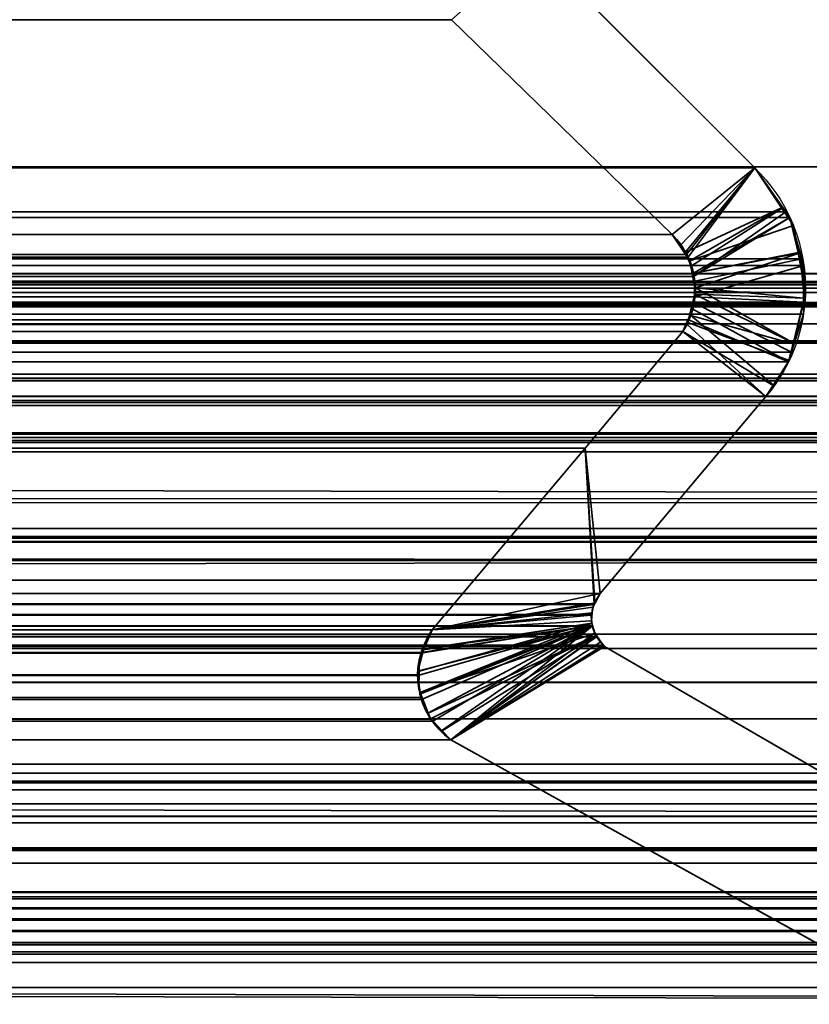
# Model space of a CAD drawing. Header units: millimetres. Extents: x -587 to 3688, y -115 to 120.
# Tile 156 of 256: x 394.78 to 399.25, y -2.09 to 3.48. Entities that reach past the tile are written whole.
import ezdxf

# ---------------------------------------------------------------- set-up
doc = ezdxf.new("R2010")
doc.units = ezdxf.units.MM
doc.layers.add('151', color=7, linetype='Continuous', true_color=0xffffff)

# ---------------------------------------------------------------- blocks, each defined once
blk = doc.blocks.new('UG_SURFACE_001')
at = {"layer": '151', "color": 252, "linetype": 'Continuous', "lineweight": 35}
for points in [[(587.5, -40, 2198), (587.5, 110, 2198), (-587.5, 110, 2198), (-587.5, -40, 2198)], [(-437.5, -40, 2048.0001), (-437.5, 110, 2048.0001), (437.5, 110, 2048.0001), (437.5, -40, 2048.0001)]]:
    blk.add_3dface(points, dxfattribs=at)
blk = doc.blocks.new('UG_SURFACE_009')
at = {"layer": '151', "color": 43, "linetype": 'Continuous', "lineweight": 35}
for points in [[(-409, 0, 2017), (-409, -49, 2017), (409, -49, 2017), (409, 0, 2017)], [(-344, 0, 948), (-318, 0, 951.5), (409, 0, 2), (-409, 0, 2)], [(-318, 0, 1186.5), (-344, 0, 1190.0001), (-409, 0, 2017), (409, 0, 2017)], [(-318, 0, 951.5), (-318, 0, 1186.5), (409, 0, 2017), (409, 0, 2)], [(-409, 0, 2), (409, 0, 2), (409, -2), (-409, -2)], [(-409, -47), (-409, -2), (409, -2), (409, -47)]]:
    blk.add_3dface(points, dxfattribs=at)
blk = doc.blocks.new('UG_SURFACE_015')
at = {"layer": '151', "color": 252, "linetype": 'Continuous', "lineweight": 35}
for points in [[(-414, -46.92, 2022.5), (414, -46.92, 2022.5), (414, 13.92, 2022.5), (-414, 13.92, 2022.5)], [(-412.5, -46.92, 2020.9999), (-412.5, 13.92, 2020.9999), (412.5, 13.92, 2020.9999), (412.5, -46.92, 2020.9999)]]:
    blk.add_3dface(points, dxfattribs=at)
blk = doc.blocks.new('UG_SURFACE_018')
at = {"layer": '151', "color": 7, "linetype": 'Continuous', "lineweight": 35}
for points in [[(411.675, 2.6459, 2020.175), (411.6284, 5.9608, 2020.1285), (-411.6284, 5.9608, 2020.1285), (-411.675, 2.6459, 2020.175)], [(-410.7049, 2.0412, 2019.2049), (-410.6224, 4.9715, 2019.1224), (410.6224, 4.9715, 2019.1224), (410.7049, 2.0412, 2019.2049)], [(-397.6937, 3.8936, 2006.1936), (-398.9443, 2.6395, 2007.4444), (398.9443, 2.6395, 2007.4444), (397.6937, 3.8936, 2006.1936)], [(398.477, 2.2621, 2006.9771), (397.2289, 3.4787, 2005.729), (397.6937, 3.8936, 2006.1936), (398.9443, 2.6395, 2007.4444)], [(397.2289, 3.4787, 2005.729), (398.477, 2.2621, 2006.9771), (-398.477, 2.2621, 2006.9771), (-397.2289, 3.4787, 2005.729)], [(411.6642, 0.7759, 2020.1643), (-411.675, 2.6459, 2020.175), (-411.6673, 0.3027, 2020.1674)], [(411.6642, 0.7759, 2020.1643), (411.675, 2.6459, 2020.175), (-411.675, 2.6459, 2020.175)], [(398.9443, 2.6395, 2007.4444), (-398.9443, 2.6395, 2007.4444), (-399.12, 2.3919, 2007.6201), (399.12, 2.3919, 2007.6201)], [(398.5572, 2.1489, 2007.0572), (398.477, 2.2621, 2006.9771), (398.9443, 2.6395, 2007.4444)], [(398.9443, 2.6395, 2007.4444), (398.5678, 2.1339, 2007.0679), (398.5572, 2.1489, 2007.0572)], [(398.598, 2.0257, 2007.098), (398.5678, 2.1339, 2007.0679), (398.9443, 2.6395, 2007.4444), (399.12, 2.3919, 2007.6201)], [(-399.2115, 2.1256, 2007.7114), (399.2115, 2.1256, 2007.7114), (399.143, 2.3595, 2007.643)], [(-399.143, 2.3595, 2007.643), (-399.2115, 2.1256, 2007.7114), (399.143, 2.3595, 2007.643)], [(399.143, 2.3595, 2007.643), (399.12, 2.3919, 2007.6201), (-399.12, 2.3919, 2007.6201), (-399.143, 2.3595, 2007.643)], [(399.12, 2.3919, 2007.6201), (399.143, 2.3595, 2007.643), (398.598, 2.0257, 2007.098)], [(399.143, 2.3595, 2007.643), (399.2115, 2.1256, 2007.7114), (398.6056, 1.9984, 2007.1056), (398.598, 2.0257, 2007.098)], [(398.5572, 2.1489, 2007.0572), (-398.5267, 2.2044, 2007.0267), (-398.477, 2.2621, 2006.9771)], [(-398.477, 2.2621, 2006.9771), (398.477, 2.2621, 2006.9771), (398.5572, 2.1489, 2007.0572)], [(398.5572, 2.1489, 2007.0572), (-398.5554, 2.1478, 2007.0553), (-398.5267, 2.2044, 2007.0267)], [(399.2228, 2.0869, 2007.7229), (399.2115, 2.1256, 2007.7114), (-399.2115, 2.1256, 2007.7114), (-399.2228, 2.0869, 2007.7229)], [(-398.5867, 2.086, 2007.0868), (-398.5554, 2.1478, 2007.0553), (398.5572, 2.1489, 2007.0572)], [(398.5572, 2.1489, 2007.0572), (398.5678, 2.1339, 2007.0679), (-398.5867, 2.086, 2007.0868)], [(398.5678, 2.1339, 2007.0679), (398.598, 2.0257, 2007.098), (-398.5867, 2.086, 2007.0868)], [(398.6029, 1.9098, 2007.103), (398.6056, 1.9984, 2007.1056), (399.2115, 2.1256, 2007.7114), (399.2228, 2.0869, 2007.7229)], [(-399.2228, 2.0869, 2007.7229), (-399.2209, 1.8806, 2007.7209), (399.2228, 2.0869, 2007.7229)], [(-399.2209, 1.8806, 2007.7209), (399.2209, 1.8806, 2007.7209), (399.2228, 2.0869, 2007.7229)], [(398.598, 2.0257, 2007.098), (-398.597, 2.0261, 2007.097), (-398.5867, 2.086, 2007.0868)], [(399.2228, 2.0869, 2007.7229), (399.2209, 1.8806, 2007.7209), (398.6029, 1.9098, 2007.103)], [(-410.7011, 1.9593, 2019.201), (-410.7049, 2.0412, 2019.2049), (410.7049, 2.0412, 2019.2049)], [(-410.7011, 1.9593, 2019.201), (410.7049, 2.0412, 2019.2049), (410.7011, 1.9593, 2019.201)], [(-398.6081, 1.9615, 2007.1082), (-398.597, 2.0261, 2007.097), (398.598, 2.0257, 2007.098)], [(398.598, 2.0257, 2007.098), (398.6056, 1.9984, 2007.1056), (-398.6081, 1.9615, 2007.1082)], [(410.7011, 1.9593, 2019.201), (410.6883, 1.8784, 2019.1882), (-410.6883, 1.8784, 2019.1882), (-410.7011, 1.9593, 2019.201)], [(-407.8734, 1.997, 2016.3734), (-409.7899, 1.295, 2018.2898), (409.7899, 1.295, 2018.2898), (407.8734, 1.997, 2016.3734)], [(407.7916, 1.9903, 2016.2916), (-407.7916, 1.9903, 2016.2916), (-407.8734, 1.997, 2016.3734), (407.8734, 1.997, 2016.3734)], [(407.6661, 1.9799, 2016.166), (-407.6661, 1.9799, 2016.166), (-407.7916, 1.9903, 2016.2916), (407.7916, 1.9903, 2016.2916)], [(-407.6552, 1.979, 2016.1552), (-407.6661, 1.9799, 2016.166), (407.6661, 1.9799, 2016.166)], [(-407.6552, 1.979, 2016.1552), (407.6661, 1.9799, 2016.166), (407.6552, 1.979, 2016.1552)], [(407.6552, 1.979, 2016.1552), (-407.5896, 1.9354, 2016.0897), (-407.6552, 1.979, 2016.1552)], [(407.6552, 1.979, 2016.1552), (407.5896, 1.9354, 2016.0897), (-407.5896, 1.9354, 2016.0897)], [(398.6056, 1.9984, 2007.1056), (398.6029, 1.9098, 2007.103), (-398.6081, 1.9615, 2007.1082)], [(398.6029, 1.9098, 2007.103), (-398.6021, 1.9106, 2007.102), (-398.6081, 1.9615, 2007.1082)], [(-407.4977, 1.8741, 2015.9976), (-407.5896, 1.9354, 2016.0897), (407.5896, 1.9354, 2016.0897)], [(-407.4977, 1.8741, 2015.9976), (407.5896, 1.9354, 2016.0897), (407.4977, 1.8741, 2015.9976)], [(-398.6021, 1.9106, 2007.102), (398.6029, 1.9098, 2007.103), (398.6019, 1.8769, 2007.102)], [(-398.5938, 1.8397, 2007.0937), (-398.6021, 1.9106, 2007.102), (398.6019, 1.8769, 2007.102)], [(399.2209, 1.8806, 2007.7209), (398.6019, 1.8769, 2007.102), (398.6029, 1.9098, 2007.103)], [(-410.6883, 1.8784, 2019.1882), (410.6883, 1.8784, 2019.1882), (410.6792, 1.8545, 2019.1791)], [(410.6792, 1.8545, 2019.1791), (-410.6801, 1.8536, 2019.1801), (-410.6883, 1.8784, 2019.1882)], [(-410.6357, 1.7194, 2019.1357), (-410.6801, 1.8536, 2019.1801), (410.6792, 1.8545, 2019.1791)], [(-410.6357, 1.7194, 2019.1357), (410.6792, 1.8545, 2019.1791), (410.6052, 1.66, 2019.1052)], [(407.4977, 1.8741, 2015.9976), (-407.4921, 1.8656, 2015.9922), (-407.4977, 1.8741, 2015.9976)], [(407.4977, 1.8741, 2015.9976), (407.4921, 1.8656, 2015.9922), (-407.4921, 1.8656, 2015.9922)], [(407.4214, 1.7573, 2015.9214), (-407.4214, 1.7573, 2015.9214), (-407.4921, 1.8656, 2015.9922), (407.4921, 1.8656, 2015.9922)], [(399.2209, 1.8806, 2007.7209), (-399.2209, 1.8806, 2007.7209), (-399.2203, 1.8123, 2007.7202)], [(399.2203, 1.8123, 2007.7202), (399.2209, 1.8806, 2007.7209), (-399.2203, 1.8123, 2007.7202)], [(-398.5679, 1.7819, 2007.0679), (-398.5938, 1.8397, 2007.0937), (398.6019, 1.8769, 2007.102)], [(398.6019, 1.8769, 2007.102), (398.5696, 1.7798, 2007.0696), (-398.5679, 1.7819, 2007.0679)], [(398.5696, 1.7798, 2007.0696), (398.6019, 1.8769, 2007.102), (399.1526, 1.596, 2007.6525), (399.1357, 1.542, 2007.6358)], [(399.2209, 1.8806, 2007.7209), (399.2203, 1.8123, 2007.7202), (399.1526, 1.596, 2007.6525), (398.6019, 1.8769, 2007.102)], [(-399.2203, 1.8123, 2007.7202), (-399.1526, 1.596, 2007.6525), (399.1526, 1.596, 2007.6525), (399.2203, 1.8123, 2007.7202)], [(-407.4214, 1.7573, 2015.9214), (407.4214, 1.7573, 2015.9214), (407.1691, 1.4475, 2015.6691)], [(-407.1691, 1.4475, 2015.6691), (-407.4214, 1.7573, 2015.9214), (407.1691, 1.4475, 2015.6691)], [(-398.5679, 1.7819, 2007.0679), (398.561, 1.754, 2007.061), (398.5372, 1.7131, 2007.0372)], [(-398.5679, 1.7819, 2007.0679), (398.5696, 1.7798, 2007.0696), (398.561, 1.754, 2007.061)], [(398.5372, 1.7131, 2007.0372), (-398.5372, 1.7131, 2007.0372), (-398.5679, 1.7819, 2007.0679)], [(398.5372, 1.7131, 2007.0372), (398.561, 1.754, 2007.061), (399.0073, 1.345, 2007.5073)], [(399.1357, 1.542, 2007.6358), (399.0073, 1.345, 2007.5073), (398.561, 1.754, 2007.061), (398.5696, 1.7798, 2007.0696)], [(-410.6357, 1.7194, 2019.1357), (410.6052, 1.66, 2019.1052), (410.5961, 1.6497, 2019.0961)], [(410.5961, 1.6497, 2019.0961), (-410.5915, 1.6556, 2019.0914), (-410.6357, 1.7194, 2019.1357)], [(398.5372, 1.7131, 2007.0372), (397.985, 1.0529, 2006.485), (-397.985, 1.0529, 2006.485), (-398.5372, 1.7131, 2007.0372)], [(397.985, 1.0529, 2006.485), (398.5372, 1.7131, 2007.0372), (399.0073, 1.345, 2007.5073), (398.0689, 0.2303, 2006.5689)], [(-410.4856, 1.5029, 2018.9855), (-410.5915, 1.6556, 2019.0914), (410.5961, 1.6497, 2019.0961)], [(-410.4422, 1.4746, 2018.9421), (-410.4856, 1.5029, 2018.9855), (410.5961, 1.6497, 2019.0961)], [(410.5961, 1.6497, 2019.0961), (410.441, 1.4726, 2018.9409), (-410.4422, 1.4746, 2018.9421)], [(399.1526, 1.596, 2007.6525), (-399.1526, 1.596, 2007.6525), (-399.1357, 1.542, 2007.6358)], [(399.1357, 1.542, 2007.6358), (399.1526, 1.596, 2007.6525), (-399.1357, 1.542, 2007.6358)], [(-399.1357, 1.542, 2007.6358), (-399.0073, 1.345, 2007.5073), (399.0073, 1.345, 2007.5073), (399.1357, 1.542, 2007.6358)], [(-410.4422, 1.4746, 2018.9421), (410.4071, 1.4339, 2018.9071), (410.2471, 1.3465, 2018.7471)], [(-410.4422, 1.4746, 2018.9421), (410.441, 1.4726, 2018.9409), (410.4071, 1.4339, 2018.9071)], [(410.2471, 1.3465, 2018.7471), (-410.2465, 1.3476, 2018.7464), (-410.4422, 1.4746, 2018.9421)], [(407.1691, 1.4475, 2015.6691), (406.7531, 1.1411, 2015.2531), (-406.7531, 1.1411, 2015.2531), (-407.1691, 1.4475, 2015.6691)], [(-410.2465, 1.3476, 2018.7464), (410.2471, 1.3465, 2018.7471), (410.2048, 1.3234, 2018.7049)], [(-410.2153, 1.3273, 2018.7154), (-410.2465, 1.3476, 2018.7464), (410.2048, 1.3234, 2018.7049)], [(-399.0073, 1.345, 2007.5073), (-398.0689, 0.2303, 2006.5689), (398.0689, 0.2303, 2006.5689), (399.0073, 1.345, 2007.5073)], [(-410.2153, 1.3273, 2018.7154), (410.2048, 1.3234, 2018.7049), (410.029, 1.3114, 2018.5289)], [(410.029, 1.3114, 2018.5289), (-410.0288, 1.3132, 2018.5287), (-410.2153, 1.3273, 2018.7154)], [(-410.0288, 1.3132, 2018.5287), (410.029, 1.3114, 2018.5289), (409.7899, 1.295, 2018.2898)], [(409.7899, 1.295, 2018.2898), (-409.7899, 1.295, 2018.2898), (-410.0288, 1.3132, 2018.5287)], [(408.0515, 1.1329, 2016.5515), (409.5084, 0.5991, 2018.0085), (-409.5084, 0.5991, 2018.0085), (-408.0515, 1.1329, 2016.5515)], [(-408.0515, 1.1329, 2016.5515), (-408.0036, 1.1273, 2016.5036), (408.0031, 1.136, 2016.5031)], [(408.0031, 1.136, 2016.5031), (408.0515, 1.1329, 2016.5515), (-408.0515, 1.1329, 2016.5515)], [(408.0004, 1.1362, 2016.5005), (-408.0036, 1.1273, 2016.5036), (-407.9307, 1.1188, 2016.4306)], [(408.0004, 1.1362, 2016.5005), (408.0031, 1.136, 2016.5031), (-408.0036, 1.1273, 2016.5036)], [(-407.9307, 1.1188, 2016.4306), (407.9318, 1.1141, 2016.4318), (408.0004, 1.1362, 2016.5005)], [(407.8799, 1.0973, 2016.3798), (-407.9307, 1.1188, 2016.4306), (-407.917, 1.1172, 2016.417)], [(407.8799, 1.0973, 2016.3798), (407.9318, 1.1141, 2016.4318), (-407.9307, 1.1188, 2016.4306)], [(-407.917, 1.1172, 2016.417), (407.8673, 1.085, 2016.3672), (407.8799, 1.0973, 2016.3798)], [(-407.917, 1.1172, 2016.417), (-407.8681, 1.082, 2016.3682), (407.8673, 1.085, 2016.3672)], [(405.0958, -0.0797, 2013.5958), (-405.0958, -0.0797, 2013.5958), (-406.7531, 1.1411, 2015.2531), (406.7531, 1.1411, 2015.2531)], [(407.8673, 1.085, 2016.3672), (-407.8681, 1.082, 2016.3682), (-407.8325, 1.0564, 2016.3326)], [(-407.8325, 1.0564, 2016.3326), (407.8143, 1.0331, 2016.3143), (407.8673, 1.085, 2016.3672)], [(-407.8325, 1.0564, 2016.3326), (-407.8143, 1.0331, 2016.3143), (407.8143, 1.0331, 2016.3143)], [(-407.8143, 1.0331, 2016.3143), (-407.0998, 0.4493, 2015.5997), (407.118, 0.4178, 2015.6178)], [(407.118, 0.4178, 2015.6178), (407.5694, 0.7409, 2016.0694), (-407.8143, 1.0331, 2016.3143)], [(407.5694, 0.7409, 2016.0694), (407.8143, 1.0331, 2016.3143), (-407.8143, 1.0331, 2016.3143)], [(397.985, 1.0529, 2006.485), (397.1192, 0.025, 2005.6193), (-397.1192, 0.025, 2005.6193), (-397.985, 1.0529, 2006.485)], [(398.0348, 0.1722, 2006.5348), (398.0323, 0.1679, 2006.5322), (397.1192, 0.025, 2005.6193), (397.985, 1.0529, 2006.485)], [(397.985, 1.0529, 2006.485), (398.0689, 0.2303, 2006.5689), (398.0348, 0.1722, 2006.5348)], [(-411.6673, 0.3027, 2020.1674), (411.6944, 0.3073, 2020.1945), (411.6642, 0.7759, 2020.1643)], [(-409.8616, 0.5215, 2018.3616), (409.5084, 0.5991, 2018.0085), (409.8616, 0.5215, 2018.3616)], [(-409.8616, 0.5215, 2018.3616), (-409.5084, 0.5991, 2018.0085), (409.5084, 0.5991, 2018.0085)], [(410.7493, -1.0249, 2019.2492), (-410.7823, -1.2143, 2019.2823), (-410.6925, 0.5499, 2019.1925)], [(410.6925, 0.5499, 2019.1925), (-410.6925, 0.5499, 2019.1925), (-410.6875, 0.5517, 2019.1875), (410.6875, 0.5517, 2019.1875)], [(-410.6925, 0.5499, 2019.1925), (410.6925, 0.5499, 2019.1925), (410.7493, -1.0249, 2019.2492)], [(410.6875, 0.5517, 2019.1875), (-410.6875, 0.5517, 2019.1875), (-410.6807, 0.5541, 2019.1808)], [(410.6807, 0.5541, 2019.1808), (410.6875, 0.5517, 2019.1875), (-410.6807, 0.5541, 2019.1808)], [(410.6767, 0.5539, 2019.1767), (-410.6767, 0.5539, 2019.1767), (-410.6524, 0.5522, 2019.1524), (410.6524, 0.5522, 2019.1524)], [(410.6524, 0.5522, 2019.1524), (-410.6524, 0.5522, 2019.1524), (-410.5951, 0.5484, 2019.0952), (410.5951, 0.5484, 2019.0952)], [(410.5951, 0.5484, 2019.0952), (-410.5951, 0.5484, 2019.0952), (-410.5318, 0.5441, 2019.0318)], [(410.5318, 0.5441, 2019.0318), (410.5951, 0.5484, 2019.0952), (-410.5318, 0.5441, 2019.0318)], [(-410.5318, 0.5441, 2019.0318), (-409.9793, 0.5255, 2018.4793), (409.9793, 0.5255, 2018.4793), (410.5318, 0.5441, 2019.0318)], [(409.8616, 0.5215, 2018.3616), (-409.9793, 0.5255, 2018.4793), (-409.8616, 0.5215, 2018.3616)], [(409.8616, 0.5215, 2018.3616), (409.9793, 0.5255, 2018.4793), (-409.9793, 0.5255, 2018.4793)], [(407.118, 0.4178, 2015.6178), (-407.0998, 0.4493, 2015.5997), (-405.5377, -0.8268, 2014.0378)], [(407.118, 0.4178, 2015.6178), (-405.5377, -0.8268, 2014.0378), (-405.3923, -0.8564, 2013.8924)], [(-405.3923, -0.8564, 2013.8924), (405.373, -0.8311, 2013.8731), (407.118, 0.4178, 2015.6178)], [(411.8484, -2.085, 2020.3483), (411.6944, 0.3073, 2020.1945), (-411.6673, 0.3027, 2020.1674)], [(411.8484, -2.085, 2020.3483), (-411.6673, 0.3027, 2020.1674), (-411.6649, -0.4257, 2020.165)], [(398.0689, 0.2303, 2006.5689), (-398.0689, 0.2303, 2006.5689), (-398.0348, 0.1722, 2006.5348), (398.0348, 0.1722, 2006.5348)], [(398.0323, 0.1679, 2006.5322), (-398.0348, 0.1722, 2006.5348), (-398.0323, 0.1679, 2006.5322)], [(398.0323, 0.1679, 2006.5322), (398.0348, 0.1722, 2006.5348), (-398.0348, 0.1722, 2006.5348)], [(-398.0323, 0.1679, 2006.5322), (398.0201, 0.1112, 2006.52), (398.0323, 0.1679, 2006.5322)], [(-398.0323, 0.1679, 2006.5322), (-398.0201, 0.1112, 2006.52), (398.0201, 0.1112, 2006.52)], [(398.0323, 0.1679, 2006.5322), (398.0201, 0.1112, 2006.52), (398.0193, 0.1078, 2006.5193), (397.1192, 0.025, 2005.6193)], [(398.0243, 0.0464, 2006.5243), (-398.0193, 0.1078, 2006.5193), (-398.024, 0.0471, 2006.5241)], [(398.024, 0.0471, 2006.5241), (-398.0201, 0.1112, 2006.52), (-398.0193, 0.1078, 2006.5193)], [(398.024, 0.0471, 2006.5241), (398.0193, 0.1078, 2006.5193), (-398.0201, 0.1112, 2006.52)], [(398.0193, 0.1078, 2006.5193), (398.0201, 0.1112, 2006.52), (-398.0201, 0.1112, 2006.52)], [(-398.0193, 0.1078, 2006.5193), (398.0243, 0.0464, 2006.5243), (398.024, 0.0471, 2006.5241)], [(397.0568, -0.1026, 2005.5568), (397.1192, 0.025, 2005.6193), (398.0193, 0.1078, 2006.5193), (398.024, 0.0471, 2006.5241)], [(398.0469, -0.012, 2006.547), (-398.0243, 0.0464, 2006.5243), (-398.0469, -0.012, 2006.547)], [(-398.024, 0.0471, 2006.5241), (-398.0243, 0.0464, 2006.5243), (398.0243, 0.0464, 2006.5243)], [(398.0469, -0.012, 2006.547), (398.0243, 0.0464, 2006.5243), (-398.0243, 0.0464, 2006.5243)], [(-397.0621, -0.0846, 2005.5621), (-397.1192, 0.025, 2005.6193), (397.1192, 0.025, 2005.6193)], [(-397.0621, -0.0846, 2005.5621), (397.1192, 0.025, 2005.6193), (397.0568, -0.1026, 2005.5568)], [(398.024, 0.0471, 2006.5241), (397.0371, -0.234, 2005.537), (397.0366, -0.2303, 2005.5366), (397.0551, -0.106, 2005.5552)], [(398.024, 0.0471, 2006.5241), (397.059, -0.3684, 2005.559), (397.0543, -0.3584, 2005.5544), (397.0371, -0.234, 2005.537)], [(397.0551, -0.106, 2005.5552), (397.0568, -0.1026, 2005.5568), (398.024, 0.0471, 2006.5241)], [(397.1219, -0.4919, 2005.6219), (397.1108, -0.4805, 2005.6109), (397.059, -0.3684, 2005.559), (398.024, 0.0471, 2006.5241)], [(398.024, 0.0471, 2006.5241), (398.0243, 0.0464, 2006.5243), (397.2236, -0.597, 2005.7235), (397.1219, -0.4919, 2005.6219)], [(398.0243, 0.0464, 2006.5243), (398.0469, -0.012, 2006.547), (397.2236, -0.597, 2005.7235)], [(398.0492, -0.0148, 2006.5494), (-398.0492, -0.0148, 2006.5494), (-398.0889, -0.0623, 2006.5889), (398.0889, -0.0623, 2006.5889)], [(-398.0469, -0.012, 2006.547), (-398.0492, -0.0148, 2006.5494), (398.0492, -0.0148, 2006.5494)], [(-398.0469, -0.012, 2006.547), (398.0492, -0.0148, 2006.5494), (398.0469, -0.012, 2006.547)], [(397.2236, -0.597, 2005.7235), (398.0469, -0.012, 2006.547), (398.0492, -0.0148, 2006.5494)], [(398.0492, -0.0148, 2006.5494), (398.0889, -0.0623, 2006.5889), (397.2236, -0.597, 2005.7235)], [(-405.0958, -0.0797, 2013.5958), (405.0958, -0.0797, 2013.5958), (404.8343, -0.2724, 2013.3343)], [(-404.8343, -0.2724, 2013.3343), (-405.0958, -0.0797, 2013.5958), (404.8343, -0.2724, 2013.3343)], [(-398.0944, -0.0688, 2006.5944), (-400.2098, -1.2961, 2008.7097), (400.2098, -1.2961, 2008.7097), (398.0944, -0.0688, 2006.5944)], [(398.0889, -0.0623, 2006.5889), (-398.0889, -0.0623, 2006.5889), (-398.0944, -0.0688, 2006.5944), (398.0944, -0.0688, 2006.5944)], [(397.0568, -0.1026, 2005.5568), (-397.0585, -0.103, 2005.5585), (-397.0621, -0.0846, 2005.5621)], [(-397.0371, -0.2125, 2005.537), (-397.0585, -0.103, 2005.5585), (397.0568, -0.1026, 2005.5568)], [(397.0551, -0.106, 2005.5552), (-397.0391, -0.2336, 2005.5392), (-397.0371, -0.2125, 2005.537)], [(397.0551, -0.106, 2005.5552), (397.0366, -0.2303, 2005.5366), (-397.0391, -0.2336, 2005.5392)], [(-397.0371, -0.2125, 2005.537), (397.0568, -0.1026, 2005.5568), (397.0551, -0.106, 2005.5552)], [(398.0889, -0.0623, 2006.5889), (398.0944, -0.0688, 2006.5944), (397.2236, -0.597, 2005.7235)], [(398.0944, -0.0688, 2006.5944), (400.2098, -1.2961, 2008.7097), (404.6005, -4.6975, 2013.1006), (397.2236, -0.597, 2005.7235)], [(404.8343, -0.2724, 2013.3343), (403.1761, -0.4788, 2011.6761), (-403.1761, -0.4788, 2011.6761), (-404.8343, -0.2724, 2013.3343)], [(-397.0491, -0.3388, 2005.5492), (-397.0391, -0.2336, 2005.5392), (397.0371, -0.234, 2005.537)], [(-397.0491, -0.3388, 2005.5492), (397.0371, -0.234, 2005.537), (397.0543, -0.3584, 2005.5544)], [(397.0366, -0.2303, 2005.5366), (397.0371, -0.234, 2005.537), (-397.0391, -0.2336, 2005.5392)], [(-397.1033, -0.4686, 2005.6033), (-397.0609, -0.3669, 2005.5609), (397.059, -0.3684, 2005.559)], [(-397.1033, -0.4686, 2005.6033), (397.059, -0.3684, 2005.559), (397.1108, -0.4805, 2005.6109)], [(397.0543, -0.3584, 2005.5544), (-397.0609, -0.3669, 2005.5609), (-397.0491, -0.3388, 2005.5492)], [(397.0543, -0.3584, 2005.5544), (397.059, -0.3684, 2005.559), (-397.0609, -0.3669, 2005.5609)], [(-411.6649, -0.4257, 2020.165), (-411.875, -2.1926, 2020.375), (411.9011, -2.2235, 2020.4012)], [(-411.6649, -0.4257, 2020.165), (411.9011, -2.2235, 2020.4012), (411.8484, -2.085, 2020.3483)], [(401.1124, -0.7357, 2009.6123), (-401.1124, -0.7357, 2009.6123), (-403.1761, -0.4788, 2011.6761), (403.1761, -0.4788, 2011.6761)], [(-397.2236, -0.597, 2005.7235), (-397.1231, -0.4898, 2005.6231), (397.1219, -0.4919, 2005.6219)], [(397.1219, -0.4919, 2005.6219), (397.2236, -0.597, 2005.7235), (-397.2236, -0.597, 2005.7235)], [(397.1108, -0.4805, 2005.6109), (-397.1231, -0.4898, 2005.6231), (-397.1033, -0.4686, 2005.6033)], [(397.1108, -0.4805, 2005.6109), (397.1219, -0.4919, 2005.6219), (-397.1231, -0.4898, 2005.6231)], [(397.2236, -0.597, 2005.7235), (404.6005, -4.6975, 2013.1006), (-404.6005, -4.6975, 2013.1006), (-397.2236, -0.597, 2005.7235)], [(-400.8717, -0.7752, 2009.3718), (-401.1124, -0.7357, 2009.6123), (401.1124, -0.7357, 2009.6123)], [(401.1124, -0.7357, 2009.6123), (400.8734, -0.7859, 2009.3734), (-400.8717, -0.7752, 2009.3718)], [(-400.6837, -0.8061, 2009.1836), (-400.8717, -0.7752, 2009.3718), (400.8734, -0.7859, 2009.3734)], [(405.0894, -1.0341, 2013.5894), (405.373, -0.8311, 2013.8731), (-405.3923, -0.8564, 2013.8924)], [(-400.6837, -0.8061, 2009.1836), (400.8734, -0.7859, 2009.3734), (400.6126, -0.8407, 2009.1126)], [(400.6126, -0.8407, 2009.1126), (-400.6174, -0.8549, 2009.1174), (-400.6837, -0.8061, 2009.1836)], [(-405.3923, -0.8564, 2013.8924), (-403.3576, -1.2703, 2011.8575), (403.3659, -1.2227, 2011.8659)], [(403.3659, -1.2227, 2011.8659), (405.0894, -1.0341, 2013.5894), (-405.3923, -0.8564, 2013.8924)], [(400.6126, -0.8407, 2009.1126), (400.6123, -0.841, 2009.1124), (-400.6174, -0.8549, 2009.1174)], [(-400.6174, -0.8549, 2009.1174), (400.6123, -0.841, 2009.1124), (400.5556, -0.8808, 2009.0556)], [(400.5556, -0.8808, 2009.0556), (-400.5614, -0.8961, 2009.0613), (-400.6174, -0.8549, 2009.1174)], [(-400.3627, -1.0424, 2008.8627), (-400.5614, -0.8961, 2009.0613), (400.5556, -0.8808, 2009.0556)], [(-400.3627, -1.0424, 2008.8627), (400.5556, -0.8808, 2009.0556), (400.4447, -0.9589, 2008.9447)], [(400.4447, -0.9589, 2008.9447), (-400.3545, -1.056, 2008.8546), (-400.3627, -1.0424, 2008.8627)], [(400.4447, -0.9589, 2008.9447), (400.3613, -1.067, 2008.8613), (-400.3545, -1.056, 2008.8546)], [(410.7493, -1.0249, 2019.2492), (410.7903, -1.2084, 2019.2902), (-410.7823, -1.2143, 2019.2823)], [(-400.3545, -1.056, 2008.8546), (400.3613, -1.067, 2008.8613), (400.2455, -1.217, 2008.7454)], [(400.2455, -1.217, 2008.7454), (-400.2098, -1.2961, 2008.7097), (-400.3545, -1.056, 2008.8546)], [(-410.7858, -1.283, 2019.2859), (410.7903, -1.2084, 2019.2902), (411.255, -3.2885, 2019.7549)], [(-410.7858, -1.283, 2019.2859), (-410.7823, -1.2143, 2019.2823), (410.7903, -1.2084, 2019.2902)], [(403.3659, -1.2227, 2011.8659), (-403.3576, -1.2703, 2011.8575), (-401.9714, -1.5523, 2010.4713)], [(403.3659, -1.2227, 2011.8659), (-401.9714, -1.5523, 2010.4713), (-401.2144, -1.4582, 2009.7144)], [(-401.2144, -1.4582, 2009.7144), (401.2144, -1.4582, 2009.7144), (403.3659, -1.2227, 2011.8659)], [(400.2455, -1.217, 2008.7454), (400.2098, -1.2961, 2008.7097), (-400.2098, -1.2961, 2008.7097)], [(411.255, -3.2885, 2019.7549), (-411.3236, -3.4661, 2019.8236), (-410.7858, -1.283, 2019.2859)], [(-401.2144, -1.4582, 2009.7144), (-401.2074, -1.4629, 2009.7075), (401.2071, -1.4622, 2009.707)], [(401.2071, -1.4622, 2009.707), (401.2144, -1.4582, 2009.7144), (-401.2144, -1.4582, 2009.7144)], [(401.1625, -1.4864, 2009.6624), (401.2071, -1.4622, 2009.707), (-401.2074, -1.4629, 2009.7075)], [(401.1625, -1.4864, 2009.6624), (-401.2074, -1.4629, 2009.7075), (-401.1528, -1.4997, 2009.6529)], [(-401.1528, -1.4997, 2009.6529), (401.1525, -1.4975, 2009.6524), (401.1625, -1.4864, 2009.6624)], [(401.1525, -1.4975, 2009.6524), (-401.1528, -1.4997, 2009.6529), (-401.131, -1.5143, 2009.6309)], [(-401.131, -1.5143, 2009.6309), (401.1059, -1.549, 2009.6059), (401.1525, -1.4975, 2009.6524)], [(-401.131, -1.5143, 2009.6309), (-401.1072, -1.5504, 2009.6071), (401.1059, -1.549, 2009.6059)], [(401.1019, -1.5535, 2009.6018), (401.1059, -1.549, 2009.6059), (-401.1072, -1.5504, 2009.6071)], [(401.1019, -1.5535, 2009.6018), (-401.1072, -1.5504, 2009.6071), (-401.0907, -1.5754, 2009.5906)], [(-401.0907, -1.5754, 2009.5906), (401.0792, -1.6116, 2009.5792), (401.1019, -1.5535, 2009.6018)], [(-401.0907, -1.5754, 2009.5906), (-401.0804, -1.612, 2009.5804), (401.0792, -1.6116, 2009.5792)], [(401.0763, -1.6191, 2009.5763), (401.0792, -1.6116, 2009.5792), (-401.0804, -1.612, 2009.5804)], [(401.0763, -1.6191, 2009.5763), (-401.0804, -1.612, 2009.5804), (-401.0729, -1.639, 2009.5727)], [(-401.0729, -1.639, 2009.5727), (-401.0736, -1.6767, 2009.5737), (401.0722, -1.6769, 2009.5723)], [(-401.0729, -1.639, 2009.5727), (401.0722, -1.6769, 2009.5723), (401.0763, -1.6191, 2009.5763)], [(-401.0742, -1.7028, 2009.5742), (-401.0859, -1.7456, 2009.5859), (401.0859, -1.7456, 2009.5859)], [(401.0718, -1.6826, 2009.5718), (-401.0736, -1.6767, 2009.5737), (-401.0742, -1.7028, 2009.5742)], [(-401.0742, -1.7028, 2009.5742), (401.0859, -1.7456, 2009.5859), (401.0718, -1.6826, 2009.5718)], [(401.0718, -1.6826, 2009.5718), (401.0722, -1.6769, 2009.5723), (-401.0736, -1.6767, 2009.5737)], [(401.1139, -1.7971, 2009.614), (-401.0928, -1.7573, 2009.5928), (-401.124, -1.8099, 2009.624)], [(-401.0859, -1.7456, 2009.5859), (-401.0928, -1.7573, 2009.5928), (401.0925, -1.7578, 2009.5925)], [(401.1139, -1.7971, 2009.614), (401.0925, -1.7578, 2009.5925), (-401.0928, -1.7573, 2009.5928)], [(401.0925, -1.7578, 2009.5925), (401.0859, -1.7456, 2009.5859), (-401.0859, -1.7456, 2009.5859)], [(-401.1276, -1.8129, 2009.6276), (-401.1818, -1.8582, 2009.6817), (401.1825, -1.8586, 2009.6824)], [(-401.124, -1.8099, 2009.624), (-401.1276, -1.8129, 2009.6276), (401.1287, -1.8104, 2009.6288)], [(401.1825, -1.8586, 2009.6824), (401.1287, -1.8104, 2009.6288), (-401.1276, -1.8129, 2009.6276)], [(-401.124, -1.8099, 2009.624), (401.1287, -1.8104, 2009.6288), (401.1139, -1.7971, 2009.614)], [(404.9683, -4.0486, 2013.4683), (401.1825, -1.8586, 2009.6824), (-401.1825, -1.8586, 2009.6824), (-404.9683, -4.0486, 2013.4683)], [(-401.1818, -1.8582, 2009.6817), (-401.1825, -1.8586, 2009.6824), (401.1825, -1.8586, 2009.6824)]]:
    blk.add_3dface(points, dxfattribs=at)
blk = doc.blocks.new('UG_SURFACE_019')
at = {"layer": '151', "color": 7, "linetype": 'Continuous', "lineweight": 35}
for points in [[(397.6937, 3.8936, -7), (398.9443, 2.6395, -7), (398.477, 2.2621, -7), (397.2289, 3.4787, -7)], [(398.9443, 2.6395, 2007.4444), (397.6937, 3.8936, 2006.1936), (397.2289, 3.4787, 2005.729), (398.477, 2.2621, 2006.9771)], [(397.6937, 3.8936, 2006.1936), (398.9443, 2.6395, 2007.4444), (398.9443, 2.6395, -7), (397.6937, 3.8936, -7)], [(397.2289, 3.4787, -7), (398.477, 2.2621, -7), (398.477, 2.2621, 2006.9771), (397.2289, 3.4787, 2005.729)], [(398.5462, 2.1587, -7), (398.477, 2.2621, -7), (398.9443, 2.6395, -7), (399.0958, 2.4137, -7)], [(398.477, 2.2621, 2006.9771), (398.5267, 2.2044, 2007.0267), (398.9443, 2.6395, 2007.4444)], [(398.9443, 2.6395, 2007.4444), (398.5267, 2.2044, 2007.0267), (398.5494, 2.1596, 2007.0493)], [(398.5494, 2.1596, 2007.0493), (398.5867, 2.086, 2007.0868), (399.104, 2.4145, 2007.6041), (398.9443, 2.6395, 2007.4444)], [(399.0958, 2.4137, -7), (398.9443, 2.6395, -7), (398.9443, 2.6395, 2007.4444)], [(398.9443, 2.6395, 2007.4444), (399.104, 2.4145, 2007.6041), (399.0958, 2.4137, -7)], [(399.0958, 2.4137, -7), (398.5769, 2.1129, -7), (398.5462, 2.1587, -7)], [(399.0958, 2.4137, -7), (399.1629, 2.3136, -7), (398.5769, 2.1129, -7)], [(399.143, 2.3595, 2007.643), (399.104, 2.4145, 2007.6041), (398.5867, 2.086, 2007.0868), (398.5942, 2.0424, 2007.0941)], [(399.1629, 2.3136, -7), (399.0958, 2.4137, -7), (399.104, 2.4145, 2007.6041)], [(399.104, 2.4145, 2007.6041), (399.143, 2.3595, 2007.643), (399.1629, 2.3136, -7)], [(398.5942, 2.0424, 2007.0941), (399.2016, 2.1593, 2007.7016), (399.143, 2.3595, 2007.643)], [(399.1904, 2.1604, -7), (399.1629, 2.3136, -7), (399.143, 2.3595, 2007.643)], [(399.143, 2.3595, 2007.643), (399.2016, 2.1593, 2007.7016), (399.1904, 2.1604, -7)], [(398.5897, 2.0422, -7), (398.5769, 2.1129, -7), (399.1629, 2.3136, -7), (399.1904, 2.1604, -7)], [(398.5462, 2.1587, -7), (398.5267, 2.2044, 2007.0267), (398.477, 2.2621, 2006.9771)], [(398.477, 2.2621, 2006.9771), (398.477, 2.2621, -7), (398.5462, 2.1587, -7)], [(398.5462, 2.1587, -7), (398.5494, 2.1596, 2007.0493), (398.5267, 2.2044, 2007.0267)], [(398.5494, 2.1596, 2007.0493), (398.5462, 2.1587, -7), (398.5769, 2.1129, -7)], [(398.5769, 2.1129, -7), (398.5867, 2.086, 2007.0868), (398.5494, 2.1596, 2007.0493)], [(399.1904, 2.1604, -7), (399.2312, 1.9331, -7), (398.6081, 1.9401, -7), (398.5897, 2.0422, -7)], [(398.5942, 2.0424, 2007.0941), (398.6081, 1.9615, 2007.1082), (399.2016, 2.1593, 2007.7016)], [(398.6081, 1.9615, 2007.1082), (399.2211, 1.902, 2007.7212), (399.2228, 2.0869, 2007.7229), (399.2016, 2.1593, 2007.7016)], [(399.2312, 1.9331, -7), (399.1904, 2.1604, -7), (399.2016, 2.1593, 2007.7016)], [(399.2241, 1.9032, -7), (399.2312, 1.9331, -7), (399.2016, 2.1593, 2007.7016)], [(399.2016, 2.1593, 2007.7016), (399.2228, 2.0869, 2007.7229), (399.2241, 1.9032, -7)], [(398.5867, 2.086, 2007.0868), (398.5769, 2.1129, -7), (398.5897, 2.0422, -7)], [(398.5897, 2.0422, -7), (398.5942, 2.0424, 2007.0941), (398.5867, 2.086, 2007.0868)], [(399.2228, 2.0869, 2007.7229), (399.2211, 1.902, 2007.7212), (399.2241, 1.9032, -7)], [(398.5942, 2.0424, 2007.0941), (398.5897, 2.0422, -7), (398.6081, 1.9401, -7)], [(398.6081, 1.9401, -7), (398.6081, 1.9615, 2007.1082), (398.5942, 2.0424, 2007.0941)], [(398.6081, 1.9401, -7), (398.6038, 1.9247, 2007.1037), (398.6081, 1.9615, 2007.1082)], [(399.1682, 1.6459, 2007.6683), (398.6081, 1.9615, 2007.1082), (398.6038, 1.9247, 2007.1037)], [(399.1682, 1.6459, 2007.6683), (399.2203, 1.8123, 2007.7202), (399.2211, 1.902, 2007.7212), (398.6081, 1.9615, 2007.1082)], [(398.6044, 1.9246, -7), (398.576, 1.8059, -7), (398.5793, 1.8073, 2007.0794)], [(398.576, 1.8059, -7), (398.6044, 1.9246, -7), (399.2241, 1.9032, -7), (399.1621, 1.644, -7)], [(398.5793, 1.8073, 2007.0794), (398.5938, 1.8397, 2007.0937), (398.6044, 1.9246, -7)], [(398.5938, 1.8397, 2007.0937), (398.6038, 1.9247, 2007.1037), (398.6044, 1.9246, -7)], [(398.6038, 1.9247, 2007.1037), (398.5938, 1.8397, 2007.0937), (399.1357, 1.542, 2007.6358), (399.1682, 1.6459, 2007.6683)], [(398.6081, 1.9401, -7), (398.6044, 1.9246, -7), (398.6038, 1.9247, 2007.1037)], [(398.6044, 1.9246, -7), (398.6081, 1.9401, -7), (399.2312, 1.9331, -7), (399.2241, 1.9032, -7)], [(399.1682, 1.6459, 2007.6683), (399.1621, 1.644, -7), (399.2241, 1.9032, -7)], [(399.2241, 1.9032, -7), (399.2203, 1.8123, 2007.7202), (399.1682, 1.6459, 2007.6683)], [(399.2241, 1.9032, -7), (399.2211, 1.902, 2007.7212), (399.2203, 1.8123, 2007.7202)], [(399.05, 1.4105, 2007.55), (399.1357, 1.542, 2007.6358), (398.5938, 1.8397, 2007.0937), (398.5793, 1.8073, 2007.0794)], [(398.5372, 1.7131, 2007.0372), (398.5793, 1.8073, 2007.0794), (398.5661, 1.7643, -7)], [(398.5793, 1.8073, 2007.0794), (398.5372, 1.7131, 2007.0372), (399.0073, 1.345, 2007.5073), (399.05, 1.4105, 2007.55)], [(398.5793, 1.8073, 2007.0794), (398.576, 1.8059, -7), (398.5661, 1.7643, -7)], [(399.1621, 1.644, -7), (399.1398, 1.5504, -7), (398.5661, 1.7643, -7), (398.576, 1.8059, -7)], [(398.5661, 1.7643, -7), (398.5372, 1.7131, -7), (398.5372, 1.7131, 2007.0372)], [(398.5372, 1.7131, -7), (398.5661, 1.7643, -7), (399.1398, 1.5504, -7), (399.0484, 1.4088, -7)], [(398.5372, 1.7131, -7), (397.985, 1.0529, -7), (397.985, 1.0529, 2006.485), (398.5372, 1.7131, 2007.0372)], [(397.985, 1.0529, -7), (398.5372, 1.7131, -7), (399.0073, 1.345, -7), (398.0689, 0.2303, -7)], [(398.0689, 0.2303, 2006.5689), (399.0073, 1.345, 2007.5073), (398.5372, 1.7131, 2007.0372), (397.985, 1.0529, 2006.485)], [(399.0484, 1.4088, -7), (399.0073, 1.345, -7), (398.5372, 1.7131, -7)], [(399.1621, 1.644, -7), (399.1682, 1.6459, 2007.6683), (399.1357, 1.542, 2007.6358)], [(399.1357, 1.542, 2007.6358), (399.1398, 1.5504, -7), (399.1621, 1.644, -7)], [(399.05, 1.4105, 2007.55), (399.0484, 1.4088, -7), (399.1398, 1.5504, -7)], [(399.1398, 1.5504, -7), (399.1357, 1.542, 2007.6358), (399.05, 1.4105, 2007.55)], [(399.0484, 1.4088, -7), (399.05, 1.4105, 2007.55), (399.0073, 1.345, 2007.5073)], [(399.0073, 1.345, 2007.5073), (399.0073, 1.345, -7), (399.0484, 1.4088, -7)], [(399.0073, 1.345, 2007.5073), (398.0689, 0.2303, 2006.5689), (398.0689, 0.2303, -7), (399.0073, 1.345, -7)], [(397.985, 1.0529, -7), (397.1192, 0.025, -7), (397.1192, 0.025, 2005.6193), (397.985, 1.0529, 2006.485)], [(398.0689, 0.2303, -7), (397.1192, 0.025, -7), (397.985, 1.0529, -7)], [(397.985, 1.0529, 2006.485), (397.1192, 0.025, 2005.6193), (398.0323, 0.1679, 2006.5322), (398.0385, 0.1785, 2006.5384)], [(398.0385, 0.1785, 2006.5384), (398.0689, 0.2303, 2006.5689), (397.985, 1.0529, 2006.485)], [(397.1192, 0.025, -7), (398.0689, 0.2303, -7), (398.0407, 0.178, -7)], [(398.0689, 0.2303, -7), (398.0689, 0.2303, 2006.5689), (398.0385, 0.1785, 2006.5384)], [(398.0385, 0.1785, 2006.5384), (398.0407, 0.178, -7), (398.0689, 0.2303, -7)], [(398.0407, 0.178, -7), (398.0274, 0.1534, -7), (397.1192, 0.025, -7)], [(398.0222, 0.1211, 2006.5222), (398.0323, 0.1679, 2006.5322), (397.1192, 0.025, 2005.6193)], [(398.0323, 0.1679, 2006.5322), (398.0222, 0.1211, 2006.5222), (398.0242, 0.1214, -7)], [(398.0323, 0.1679, 2006.5322), (398.0242, 0.1214, -7), (398.0274, 0.1534, -7)], [(398.0323, 0.1679, 2006.5322), (398.0274, 0.1534, -7), (398.0407, 0.178, -7)], [(398.0407, 0.178, -7), (398.0385, 0.1785, 2006.5384), (398.0323, 0.1679, 2006.5322)], [(397.1192, 0.025, -7), (398.0274, 0.1534, -7), (398.0242, 0.1214, -7)], [(398.0242, 0.1214, -7), (398.0196, 0.0754, -7), (397.1192, 0.025, -7)], [(397.1192, 0.025, 2005.6193), (398.0193, 0.1078, 2006.5193), (398.0222, 0.1211, 2006.5222)], [(398.0196, 0.0754, -7), (398.0222, 0.1211, 2006.5222), (398.0193, 0.1078, 2006.5193)], [(398.0196, 0.0754, -7), (398.0242, 0.1214, -7), (398.0222, 0.1211, 2006.5222)], [(398.0232, 0.0637, -7), (397.0513, -0.3296, -7), (397.0428, -0.3076, -7), (397.0445, -0.2081, -7)], [(398.0232, 0.0637, -7), (397.0445, -0.2081, -7), (397.0455, -0.1443, -7), (397.07, -0.0882, -7)], [(397.0513, -0.3296, -7), (398.0232, 0.0637, -7), (398.0401, 0.0069, -7)], [(398.0228, 0.0633, 2006.5227), (398.0193, 0.1078, 2006.5193), (397.1192, 0.025, 2005.6193), (397.0621, -0.0846, 2005.5621)], [(398.024, 0.0471, 2006.5241), (398.0228, 0.0633, 2006.5227), (397.0621, -0.0846, 2005.5621), (397.0621, -0.0847, 2005.5621)], [(397.07, -0.0882, -7), (397.1192, 0.025, -7), (398.0196, 0.0754, -7), (398.0232, 0.0637, -7)], [(398.0193, 0.1078, 2006.5193), (398.0232, 0.0637, -7), (398.0196, 0.0754, -7)], [(398.0193, 0.1078, 2006.5193), (398.0228, 0.0633, 2006.5227), (398.0232, 0.0637, -7)], [(398.0401, 0.0069, -7), (398.0232, 0.0637, -7), (398.0228, 0.0633, 2006.5227)], [(398.0228, 0.0633, 2006.5227), (398.024, 0.0471, 2006.5241), (398.0401, 0.0069, -7)], [(397.0379, -0.2083, 2005.538), (397.0371, -0.2125, 2005.537), (397.0484, -0.3309, 2005.5485), (398.024, 0.0471, 2006.5241)], [(397.0621, -0.0847, 2005.5621), (397.0379, -0.2083, 2005.538), (398.024, 0.0471, 2006.5241)], [(397.0484, -0.3309, 2005.5485), (397.0491, -0.3388, 2005.5492), (398.024, 0.0471, 2006.5241)], [(398.024, 0.0471, 2006.5241), (397.0491, -0.3388, 2005.5492), (397.0938, -0.4458, 2005.5938)], [(398.0401, 0.0069, -7), (398.0445, -0.0077, -7), (397.0966, -0.4458, -7), (397.0513, -0.3296, -7)], [(397.1192, 0.025, -7), (397.07, -0.0882, -7), (397.0621, -0.0847, 2005.5621)], [(397.0621, -0.0847, 2005.5621), (397.0621, -0.0846, 2005.5621), (397.1192, 0.025, -7)], [(397.0621, -0.0846, 2005.5621), (397.1192, 0.025, 2005.6193), (397.1192, 0.025, -7)], [(398.024, 0.0471, 2006.5241), (397.0938, -0.4458, 2005.5938), (397.1033, -0.4686, 2005.6033), (397.1739, -0.544, 2005.6739)], [(398.0393, 0.0075, 2006.5393), (398.024, 0.0471, 2006.5241), (397.1739, -0.544, 2005.6739), (397.2236, -0.597, 2005.7235)], [(397.2236, -0.597, 2005.7235), (398.0469, -0.012, 2006.547), (398.0393, 0.0075, 2006.5393)], [(398.024, 0.0471, 2006.5241), (398.0393, 0.0075, 2006.5393), (398.0401, 0.0069, -7)], [(398.0735, -0.0432, -7), (398.0445, -0.0077, -7), (398.0393, 0.0075, 2006.5393)], [(398.0393, 0.0075, 2006.5393), (398.0469, -0.012, 2006.547), (398.0735, -0.0432, -7)], [(398.0445, -0.0077, -7), (398.0401, 0.0069, -7), (398.0393, 0.0075, 2006.5393)], [(398.0445, -0.0077, -7), (397.109, -0.4777, -7), (397.0966, -0.4458, -7)], [(397.1752, -0.5466, -7), (397.109, -0.4777, -7), (398.0445, -0.0077, -7)], [(397.2236, -0.597, -7), (397.1752, -0.5466, -7), (398.0445, -0.0077, -7), (398.0735, -0.0432, -7)], [(398.0724, -0.0425, 2006.5725), (398.0469, -0.012, 2006.547), (397.2236, -0.597, 2005.7235)], [(397.2236, -0.597, 2005.7235), (398.0944, -0.0688, 2006.5944), (398.0724, -0.0425, 2006.5725)], [(398.0735, -0.0432, -7), (398.0944, -0.0688, -7), (397.2236, -0.597, -7)], [(398.0469, -0.012, 2006.547), (398.0724, -0.0425, 2006.5725), (398.0735, -0.0432, -7)], [(398.0944, -0.0688, -7), (398.0735, -0.0432, -7), (398.0724, -0.0425, 2006.5725)], [(398.0724, -0.0425, 2006.5725), (398.0944, -0.0688, 2006.5944), (398.0944, -0.0688, -7)], [(397.0379, -0.2083, 2005.538), (397.0621, -0.0847, 2005.5621), (397.07, -0.0882, -7)], [(397.07, -0.0882, -7), (397.0455, -0.1443, -7), (397.0379, -0.2083, 2005.538)], [(398.0944, -0.0688, -7), (400.2098, -1.2961, -7), (404.6005, -4.6975, -7), (397.2236, -0.597, -7)], [(397.2236, -0.597, 2005.7235), (404.6005, -4.6975, 2013.1006), (400.2098, -1.2961, 2008.7097), (398.0944, -0.0688, 2006.5944)], [(398.0944, -0.0688, 2006.5944), (400.2098, -1.2961, 2008.7097), (400.2098, -1.2961, -7), (398.0944, -0.0688, -7)], [(397.0455, -0.1443, -7), (397.0445, -0.2081, -7), (397.0379, -0.2083, 2005.538)], [(397.0371, -0.2125, 2005.537), (397.0445, -0.2081, -7), (397.0428, -0.3076, -7)], [(397.0371, -0.2125, 2005.537), (397.0379, -0.2083, 2005.538), (397.0445, -0.2081, -7)], [(397.0428, -0.3076, -7), (397.0484, -0.3309, 2005.5485), (397.0371, -0.2125, 2005.537)], [(397.0428, -0.3076, -7), (397.0513, -0.3296, -7), (397.0484, -0.3309, 2005.5485)], [(397.0491, -0.3388, 2005.5492), (397.0484, -0.3309, 2005.5485), (397.0513, -0.3296, -7)], [(397.0491, -0.3388, 2005.5492), (397.0513, -0.3296, -7), (397.0966, -0.4458, -7)], [(397.0966, -0.4458, -7), (397.0938, -0.4458, 2005.5938), (397.0491, -0.3388, 2005.5492)], [(397.1033, -0.4686, 2005.6033), (397.0938, -0.4458, 2005.5938), (397.0966, -0.4458, -7)], [(397.1033, -0.4686, 2005.6033), (397.0966, -0.4458, -7), (397.109, -0.4777, -7)], [(397.1752, -0.5466, -7), (397.1739, -0.544, 2005.6739), (397.1033, -0.4686, 2005.6033)], [(397.1033, -0.4686, 2005.6033), (397.109, -0.4777, -7), (397.1752, -0.5466, -7)], [(397.2236, -0.597, -7), (397.2236, -0.597, 2005.7235), (397.1739, -0.544, 2005.6739)], [(397.1739, -0.544, 2005.6739), (397.1752, -0.5466, -7), (397.2236, -0.597, -7)], [(397.2236, -0.597, -7), (404.6005, -4.6975, -7), (404.6005, -4.6975, 2013.1006), (397.2236, -0.597, 2005.7235)]]:
    blk.add_3dface(points, dxfattribs=at)

msp = doc.modelspace()

# ---------------------------------------------------------------- linework, layer by layer
at = {"layer": '151', "color": 252, "linetype": 'Continuous', "lineweight": -3, "true_color": 0x939598}
for p, q in [((398.9443, 2.6395, 2007.4443), (397.6937, 3.8936, 2006.1937)), ((398.9443, 2.6395, 2007.4443), (397.6937, 3.8936, 2006.1937)), ((397.6937, 3.8936, -7), (398.9443, 2.6395, -7)), ((398.477, 2.2621, 2006.977), (397.2289, 3.4787, 2005.7289)), ((397.2289, 3.4787, -7), (398.477, 2.2621, -7)), ((398.477, 2.2621, 2006.977), (397.2289, 3.4787, 2005.7289)), ((411.675, 2.6459, 2020.175), (-411.675, 2.6459, 2020.175)), ((-398.9443, 2.6395, 2007.4443), (398.9443, 2.6395, 2007.4443)), ((398.9443, 2.6395, 2007.4443), (398.9443, 2.6395, -7)), ((398.477, 2.2621, 2006.977), (-398.477, 2.2621, 2006.977)), ((398.477, 2.2621, -7), (398.477, 2.2621, 2006.977)), ((-410.7049, 2.0412, 2019.2049), (410.7049, 2.0412, 2019.2049)), ((-407.8734, 1.997, 2016.3734), (407.8734, 1.997, 2016.3734)), ((-410.6883, 1.8784, 2019.1883), (410.6883, 1.8784, 2019.1883)), ((-407.4214, 1.7573, 2015.9214), (407.4214, 1.7573, 2015.9214)), ((398.5372, 1.7131, 2007.0372), (-398.5372, 1.7131, 2007.0372)), ((398.5372, 1.7131, -7), (397.985, 1.0529, -7)), ((398.5372, 1.7131, 2007.0372), (397.985, 1.0529, 2006.485)), ((398.5372, 1.7131, 2007.0372), (397.985, 1.0529, 2006.485)), ((398.5372, 1.7131, -7), (398.5372, 1.7131, 2007.0372)), ((-399.0073, 1.345, 2007.5073), (399.0073, 1.345, 2007.5073)), ((399.0073, 1.345, 2007.5073), (398.0689, 0.2303, 2006.5689)), ((399.0073, 1.345, 2007.5073), (398.0689, 0.2303, 2006.5689)), ((399.0073, 1.345, -7), (398.0689, 0.2303, -7)), ((399.0073, 1.345, 2007.5073), (399.0073, 1.345, -7)), ((-409.7899, 1.295, 2018.2899), (409.7899, 1.295, 2018.2899)), ((408.0515, 1.1329, 2016.5515), (-408.0515, 1.1329, 2016.5515)), ((407.8143, 1.0331, 2016.3143), (-407.8143, 1.0331, 2016.3143)), ((397.985, 1.0529, 2006.485), (-397.985, 1.0529, 2006.485)), ((397.985, 1.0529, 2006.485), (397.1192, 0.025, 2005.6192)), ((397.985, 1.0529, -7), (397.1192, 0.025, -7)), ((397.985, 1.0529, 2006.485), (397.1192, 0.025, 2005.6192)), ((397.985, 1.0529, -7), (397.985, 1.0529, 2006.485)), ((409.5084, 0.5991, 2018.0084), (-409.5084, 0.5991, 2018.0084)), ((410.6926, 0.5499, 2019.1926), (-410.6926, 0.5499, 2019.1926)), ((-398.0689, 0.2303, 2006.5689), (398.0689, 0.2303, 2006.5689)), ((398.0689, 0.2303, 2006.5689), (398.0689, 0.2303, -7)), ((-409, 0, 2017), (409, 0, 2017)), ((397.1192, 0.025, 2005.6192), (-397.1192, 0.025, 2005.6192)), ((397.1192, 0.025, -7), (397.1192, 0.025, 2005.6192)), ((-409, 0, 2), (409, 0, 2)), ((-398.0944, -0.0688, 2006.5944), (398.0944, -0.0688, 2006.5944)), ((398.0944, -0.0688, 2006.5944), (398.0944, -0.0688, -7)), ((398.0944, -0.0688, -7), (400.2098, -1.2961, -7)), ((400.2098, -1.2961, 2008.7098), (398.0944, -0.0688, 2006.5944)), ((400.2098, -1.2961, 2008.7098), (398.0944, -0.0688, 2006.5944)), ((397.2236, -0.597, 2005.7236), (-397.2236, -0.597, 2005.7236)), ((397.2236, -0.597, -7), (404.6005, -4.6975, -7)), ((404.6005, -4.6975, 2013.1005), (397.2236, -0.597, 2005.7236)), ((397.2236, -0.597, -7), (397.2236, -0.597, 2005.7236)), ((397.2236, -0.597, 2005.7236), (404.6005, -4.6975, 2013.1005)), ((-401.1124, -0.7357, 2009.6124), (401.1124, -0.7357, 2009.6124)), ((-400.2098, -1.2961, 2008.7098), (400.2098, -1.2961, 2008.7098)), ((401.2144, -1.4582, 2009.7144), (-401.2144, -1.4582, 2009.7144)), ((401.0859, -1.7456, 2009.5859), (-401.0859, -1.7456, 2009.5859)), ((401.1825, -1.8586, 2009.6825), (-401.1825, -1.8586, 2009.6825)), ((-409, -2), (409, -2))]:
    msp.add_line(p, q, dxfattribs=at)
for points in [[(398.9443, 2.6395, 2007.4443), (399.3015, 2.2915, 2007.8015), (399.3291, 1.7265, 2007.8291), (399.0073, 1.345, 2007.5073)], [(398.9443, 2.6395, -7), (399.3015, 2.2915, -7), (399.3291, 1.7265, -7), (399.0073, 1.345, -7)], [(398.9443, 2.6395, 2007.4443), (399.3015, 2.2915, 2007.8015), (399.3291, 1.7265, 2007.8291), (399.0073, 1.345, 2007.5073)], [(398.5372, 1.7131, 2007.0372), (398.6512, 1.8869, 2007.1512), (398.6257, 2.117, 2007.1257), (398.477, 2.2621, 2006.977)], [(398.477, 2.2621, -7), (398.6257, 2.117, -7), (398.6512, 1.8869, -7), (398.5372, 1.7131, -7)], [(398.477, 2.2621, 2006.977), (398.6257, 2.117, 2007.1257), (398.6512, 1.8869, 2007.1512), (398.5372, 1.7131, 2007.0372)], [(398.0689, 0.2303, 2006.5689), (397.9931, 0.1407, 2006.4931), (398.0048, 0.0066, 2006.5048), (398.0944, -0.0688, 2006.5944)], [(398.0689, 0.2303, 2006.5689), (397.9931, 0.1407, 2006.4931), (398.0048, 0.0066, 2006.5048), (398.0944, -0.0688, 2006.5944)], [(398.0689, 0.2303, -7), (397.9931, 0.1407, -7), (398.0048, 0.0066, -7), (398.0944, -0.0688, -7)], [(397.1192, 0.025, -7), (396.9765, -0.1757, -7), (397.0232, -0.454, -7), (397.2236, -0.597, -7)], [(397.1192, 0.025, 2005.6192), (396.9765, -0.1757, 2005.4765), (397.0232, -0.454, 2005.5232), (397.2236, -0.597, 2005.7236)], [(397.2236, -0.597, 2005.7236), (397.0232, -0.454, 2005.5232), (396.9765, -0.1757, 2005.4765), (397.1192, 0.025, 2005.6192)]]:
    msp.add_open_spline(points, degree=3, dxfattribs=at)

# ---------------------------------------------------------------- block references
for name in ['UG_SURFACE_015', 'UG_SURFACE_001', 'UG_SURFACE_009', 'UG_SURFACE_018', 'UG_SURFACE_019']:
    msp.add_blockref(name, (0, 0), dxfattribs=at)

doc.saveas('drawing.dxf')
